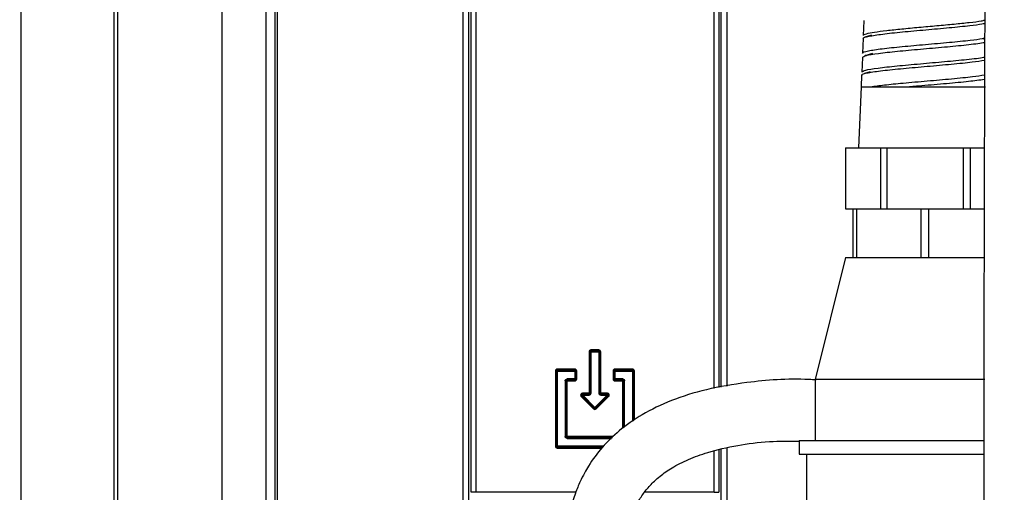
# Model space of a CAD drawing. Header units: inches. Extents: x 0.6 to 33.8, y 0 to 21.7.
# Tile 69 of 172: x 18.726 to 19.735, y 9.48 to 9.965. Entities that reach past the tile are written whole.
import ezdxf

# ---------------------------------------------------------------- set-up
doc = ezdxf.new("R2010")
doc.units = ezdxf.units.IN
doc.header["$MEASUREMENT"] = 0
doc.layers.add('FORMAT', color=7, linetype='Continuous')
doc.styles.add('SLDTEXTSTYLE3', font='TXT', dxfattribs={"width": 0.75})
doc.dimstyles.new('SLDDIMSTYLE0', dxfattribs={"dimtxt": 0.125, "dimasz": 0.13, "dimexe": 0, "dimexo": 0.0625, "dimgap": 0.03125, "dimtad": 0, "dimtih": 1, "dimtoh": 1, "dimdec": 1, "dimlfac": 4, "dimrnd": 1e-09, "dimzin": 12, "dimdsep": 46, "dimtxsty": 'SLDTEXTSTYLE3', "dimsah": 1, "dimcen": 0.09, "dimadec": 0, "dimazin": 3, "dimtfac": 1, "dimtdec": 1, "dimtofl": 0, "dimtmove": 0, "dimatfit": 3, "dimfxl": 1, "dimfrac": 2, "dimtolj": 1, "dimtzin": 12, "dimarcsym": 0})

# ---------------------------------------------------------------- blocks, each defined once
blk = doc.blocks.new('_D_4')
at = {"layer": 'FORMAT'}
for p, q in [((19.1297, 18.2962), (19.0917, 18.2962)), ((19.0917, 18.2962), (19.0917, 18.0978)), ((19.4068, 18.2962), (19.4449, 18.2962)), ((19.4449, 18.2962), (19.4449, 18.0978)), ((17.8358, 9.2734), (17.8358, 18.2412)), ((20.7008, 17.051), (20.7008, 18.2412)), ((17.8358, 18.1162), (18.9821, 18.1162)), ((20.7008, 18.1162), (19.5545, 18.1162)), ((19.0917, 18.0978), (19.1297, 18.0978)), ((19.4449, 18.0978), (19.4068, 18.0978))]:
    blk.add_line(p, q, dxfattribs=at)
for points in [[(17.8358, 18.1162), (17.9658, 18.0962), (17.9658, 18.1362)], [(20.7008, 18.1162), (20.5708, 18.1362), (20.5708, 18.0962)]]:
    blk.add_solid(points, dxfattribs=at)
at = {"layer": 'FORMAT', "char_height": 0.125, "attachment_point": 1, "style": 'SLDTEXTSTYLE3'}
for s, insert in [('291', (19.1297, 18.2589)), ('11.5', (19.1067, 18.0719))]:
    blk.add_mtext(s, dxfattribs=dict(at, insert=insert))

msp = doc.modelspace()

# ---------------------------------------------------------------- linework, layer by layer
at = {"color": 7, "linetype": 'Continuous'}
for p, q in [((18.7269, 11.2314), (18.7269, 9.0459)), ((18.8226, 9.1828), (18.8226, 10.8116)), ((18.8263, 9.1828), (18.8263, 10.8116)), ((18.9333, 9.2204), (18.9333, 10.7969)), ((18.978, 10.7849), (18.978, 9.1819)), ((18.9873, 10.7849), (18.9873, 9.18)), ((18.9895, 10.7849), (18.9895, 9.18)), ((19.1801, 9.1466), (19.1801, 10.7285)), ((19.1861, 9.1466), (19.1861, 10.7285)), ((19.1883, 9.4805), (19.1883, 10.7285)), ((19.1932, 10.7285), (19.1932, 9.4805)), ((19.4373, 9.5869), (19.4373, 10.7285)), ((19.4422, 10.7285), (19.4422, 9.5878)), ((19.4443, 10.7285), (19.4443, 9.5882)), ((19.4503, 10.7285), (19.4503, 9.5892)), ((19.5909, 9.9635), (19.5902, 9.9485)), ((19.5912, 9.9635), (19.5909, 9.9637)), ((19.5986, 9.9488), (19.5931, 9.9471)), ((19.5901, 9.9453), (19.5894, 9.9303)), ((19.5935, 9.9467), (19.592, 9.9471)), ((19.7136, 9.9449), (19.7146, 9.9452)), ((19.5996, 9.93), (19.5919, 9.9276)), ((19.5921, 9.9286), (19.5935, 9.9281)), ((19.5893, 9.926), (19.5886, 9.911)), ((19.5972, 9.9113), (19.5914, 9.9095)), ((19.5885, 9.9078), (19.588, 9.896)), ((19.5879, 9.896), (19.5852, 9.8335)), ((19.5879, 9.896), (19.5852, 9.8335)), ((19.5879, 9.896), (19.6503, 9.896)), ((19.5947, 9.896), (19.7154, 9.896)), ((19.6357, 9.896), (19.6503, 9.896)), ((19.5719, 9.8335), (19.5719, 9.771)), ((19.5719, 9.8335), (19.5915, 9.8335)), ((19.5915, 9.8335), (19.6079, 9.8335)), ((19.6079, 9.8335), (19.6079, 9.771)), ((19.6079, 9.8335), (19.6123, 9.8335)), ((19.6123, 9.8335), (19.6145, 9.8335)), ((19.6145, 9.8335), (19.6145, 9.771)), ((19.6145, 9.8335), (19.6537, 9.8335)), ((19.6537, 9.8335), (19.6927, 9.8335)), ((19.6927, 9.8335), (19.6927, 9.771)), ((19.6927, 9.8335), (19.6952, 9.8335)), ((19.6952, 9.8335), (19.6996, 9.8335)), ((19.6996, 9.8335), (19.6996, 9.771)), ((19.6996, 9.8335), (19.7143, 9.8335)), ((19.5719, 9.771), (19.5797, 9.771)), ((19.5797, 9.771), (19.5797, 9.721)), ((19.5797, 9.771), (19.5833, 9.771)), ((19.5833, 9.771), (19.5833, 9.721)), ((19.5833, 9.771), (19.5999, 9.771)), ((19.5999, 9.771), (19.6079, 9.771)), ((19.6079, 9.771), (19.6123, 9.771)), ((19.6123, 9.771), (19.6145, 9.771)), ((19.6145, 9.771), (19.6336, 9.771)), ((19.6336, 9.771), (19.6492, 9.771)), ((19.6492, 9.771), (19.6492, 9.721)), ((19.6492, 9.771), (19.6532, 9.771)), ((19.6532, 9.771), (19.6571, 9.771)), ((19.6571, 9.771), (19.6571, 9.721)), ((19.6571, 9.771), (19.6736, 9.771)), ((19.6736, 9.771), (19.6927, 9.771)), ((19.6927, 9.771), (19.6952, 9.771)), ((19.6952, 9.771), (19.6996, 9.771)), ((19.6996, 9.771), (19.7092, 9.771)), ((19.7092, 9.771), (19.7141, 9.771)), ((19.572, 9.721), (19.5408, 9.596)), ((19.572, 9.721), (19.5408, 9.596)), ((19.572, 9.721), (19.5797, 9.721)), ((19.572, 9.721), (19.5833, 9.721)), ((19.5797, 9.721), (19.5798, 9.721)), ((19.5798, 9.721), (19.6491, 9.721)), ((19.5833, 9.721), (19.5834, 9.721)), ((19.5834, 9.721), (19.6569, 9.721)), ((19.6491, 9.721), (19.6492, 9.721)), ((19.6492, 9.721), (19.6493, 9.721)), ((19.6493, 9.721), (19.7141, 9.721)), ((19.6569, 9.721), (19.6571, 9.721)), ((19.6571, 9.721), (19.6572, 9.721)), ((19.6572, 9.721), (19.7145, 9.721)), ((19.3098, 9.6258), (19.3105, 9.6251)), ((19.3112, 9.6264), (19.3112, 9.6254)), ((19.3193, 9.6264), (19.3112, 9.6264)), ((19.3113, 9.6253), (19.3112, 9.6254)), ((19.3193, 9.6254), (19.3112, 9.6254)), ((19.3192, 9.6253), (19.3193, 9.6254)), ((19.3193, 9.6264), (19.3193, 9.6254)), ((19.3207, 9.6258), (19.32, 9.6251)), ((19.3092, 9.6244), (19.3102, 9.6244)), ((19.3092, 9.6244), (19.3092, 9.5821)), ((19.3103, 9.6243), (19.3102, 9.6244)), ((19.3102, 9.6244), (19.3102, 9.5821)), ((19.3103, 9.582), (19.3103, 9.6243)), ((19.3113, 9.6243), (19.3103, 9.6243)), ((19.3113, 9.6243), (19.3113, 9.6253)), ((19.3113, 9.6253), (19.3192, 9.6253)), ((19.3113, 9.582), (19.3113, 9.6243)), ((19.3113, 9.6243), (19.3192, 9.6243)), ((19.3192, 9.6243), (19.3192, 9.6253)), ((19.3192, 9.6243), (19.3192, 9.582)), ((19.3192, 9.6243), (19.3202, 9.6243)), ((19.3202, 9.6243), (19.3203, 9.6244)), ((19.3202, 9.6243), (19.3202, 9.582)), ((19.3203, 9.5821), (19.3203, 9.6244)), ((19.3213, 9.6244), (19.3203, 9.6244)), ((19.3213, 9.5821), (19.3213, 9.6244)), ((19.276, 9.6054), (19.2753, 9.6061)), ((19.2767, 9.6067), (19.2767, 9.6057)), ((19.2947, 9.6067), (19.2767, 9.6067)), ((19.2768, 9.6056), (19.2767, 9.6057)), ((19.2947, 9.6057), (19.2767, 9.6057)), ((19.2768, 9.6046), (19.2768, 9.6056)), ((19.2768, 9.6056), (19.2946, 9.6056)), ((19.2946, 9.6056), (19.2947, 9.6057)), ((19.2946, 9.6046), (19.2946, 9.6056)), ((19.2947, 9.6067), (19.2947, 9.6057)), ((19.2961, 9.6061), (19.2954, 9.6054)), ((19.3344, 9.6061), (19.3351, 9.6054)), ((19.3358, 9.6067), (19.3358, 9.6057)), ((19.3538, 9.6067), (19.3358, 9.6067)), ((19.3359, 9.6056), (19.3358, 9.6057)), ((19.3538, 9.6057), (19.3358, 9.6057)), ((19.3359, 9.6046), (19.3359, 9.6056)), ((19.3359, 9.6056), (19.3536, 9.6056)), ((19.3536, 9.6056), (19.3538, 9.6057)), ((19.3536, 9.6046), (19.3536, 9.6056)), ((19.3538, 9.6067), (19.3538, 9.6057)), ((19.3551, 9.6061), (19.3545, 9.6054)), ((19.2747, 9.6047), (19.2747, 9.5277)), ((19.2747, 9.6047), (19.2757, 9.6047)), ((19.2757, 9.6047), (19.2758, 9.6046)), ((19.2757, 9.6047), (19.2757, 9.5277)), ((19.2758, 9.6046), (19.2768, 9.6046)), ((19.2758, 9.5278), (19.2758, 9.6046)), ((19.2768, 9.5278), (19.2768, 9.6046)), ((19.2768, 9.6046), (19.2946, 9.6046)), ((19.2853, 9.5961), (19.286, 9.5954)), ((19.2946, 9.5967), (19.2867, 9.5967)), ((19.2867, 9.5967), (19.2867, 9.5957)), ((19.2946, 9.5957), (19.2867, 9.5957)), ((19.2867, 9.5957), (19.2868, 9.5956)), ((19.2868, 9.5956), (19.2947, 9.5956)), ((19.2868, 9.5946), (19.2868, 9.5956)), ((19.2946, 9.6046), (19.2946, 9.5967)), ((19.2946, 9.6046), (19.2956, 9.6046)), ((19.2946, 9.5967), (19.2946, 9.5957)), ((19.2946, 9.5967), (19.2956, 9.5967)), ((19.2946, 9.5957), (19.2947, 9.5956)), ((19.2947, 9.5946), (19.2947, 9.5956)), ((19.2961, 9.5952), (19.2954, 9.5959)), ((19.2956, 9.6046), (19.2957, 9.6047)), ((19.2956, 9.6046), (19.2956, 9.5967)), ((19.2956, 9.5967), (19.2957, 9.5966)), ((19.2957, 9.5966), (19.2957, 9.6047)), ((19.2967, 9.6047), (19.2957, 9.6047)), ((19.2967, 9.5966), (19.2957, 9.5966)), ((19.2967, 9.5966), (19.2967, 9.6047)), ((19.3338, 9.6047), (19.3348, 9.6047)), ((19.3338, 9.6047), (19.3338, 9.5966)), ((19.3338, 9.5966), (19.3348, 9.5966)), ((19.3344, 9.5952), (19.3351, 9.5959)), ((19.3349, 9.6046), (19.3348, 9.6047)), ((19.3348, 9.6047), (19.3348, 9.5966)), ((19.3349, 9.5967), (19.3348, 9.5966)), ((19.3359, 9.6046), (19.3349, 9.6046)), ((19.3349, 9.5967), (19.3349, 9.6046)), ((19.3359, 9.5967), (19.3349, 9.5967)), ((19.3359, 9.5957), (19.3358, 9.5956)), ((19.3358, 9.5956), (19.3436, 9.5956)), ((19.3358, 9.5946), (19.3358, 9.5956)), ((19.3359, 9.5967), (19.3359, 9.6046)), ((19.3359, 9.6046), (19.3536, 9.6046)), ((19.3437, 9.5967), (19.3359, 9.5967)), ((19.3359, 9.5967), (19.3359, 9.5957)), ((19.3437, 9.5957), (19.3359, 9.5957)), ((19.3436, 9.5956), (19.3437, 9.5957)), ((19.3436, 9.5956), (19.3436, 9.5946)), ((19.3437, 9.5957), (19.3437, 9.5967)), ((19.3451, 9.5961), (19.3444, 9.5954)), ((19.3536, 9.6046), (19.3546, 9.6046)), ((19.3536, 9.6046), (19.3536, 9.5529)), ((19.3546, 9.6046), (19.3547, 9.6047)), ((19.3546, 9.6046), (19.3546, 9.5536)), ((19.3557, 9.6047), (19.3547, 9.6047)), ((19.3547, 9.5537), (19.3547, 9.6047)), ((19.3557, 9.5544), (19.3557, 9.6047)), ((19.5408, 9.596), (19.5408, 9.5335)), ((19.5408, 9.596), (19.5408, 9.5335)), ((19.7147, 9.596), (19.5408, 9.596)), ((19.2848, 9.5947), (19.2848, 9.5377)), ((19.2857, 9.5947), (19.2848, 9.5947)), ((19.2857, 9.5947), (19.2857, 9.5377)), ((19.2858, 9.5946), (19.2857, 9.5947)), ((19.2858, 9.5378), (19.2858, 9.5946)), ((19.2858, 9.5946), (19.2868, 9.5946)), ((19.2868, 9.5946), (19.2947, 9.5946)), ((19.2868, 9.5378), (19.2868, 9.5946)), ((19.3358, 9.5946), (19.3436, 9.5946)), ((19.3436, 9.5946), (19.3446, 9.5946)), ((19.3436, 9.5946), (19.3436, 9.5459)), ((19.3447, 9.5947), (19.3446, 9.5946)), ((19.3446, 9.5946), (19.3446, 9.5466)), ((19.3457, 9.5947), (19.3447, 9.5947)), ((19.3447, 9.5467), (19.3447, 9.5947)), ((19.3457, 9.5473), (19.3457, 9.5947)), ((19.3007, 9.5809), (19.3016, 9.5805)), ((19.3011, 9.5787), (19.3018, 9.5794)), ((19.3011, 9.5787), (19.3138, 9.566)), ((19.3016, 9.5805), (19.3015, 9.5801)), ((19.3021, 9.5793), (19.3018, 9.5794)), ((19.3018, 9.5794), (19.3145, 9.5667)), ((19.3028, 9.58), (19.3021, 9.5793)), ((19.3145, 9.5669), (19.3021, 9.5793)), ((19.3025, 9.5821), (19.3025, 9.5811)), ((19.3092, 9.5821), (19.3025, 9.5821)), ((19.3028, 9.581), (19.3025, 9.5811)), ((19.3092, 9.5811), (19.3025, 9.5811)), ((19.3028, 9.581), (19.3093, 9.581)), ((19.3028, 9.58), (19.3028, 9.581)), ((19.3152, 9.5675), (19.3028, 9.58)), ((19.3028, 9.58), (19.3093, 9.58)), ((19.3092, 9.5821), (19.3092, 9.5811)), ((19.3102, 9.5821), (19.3092, 9.5821)), ((19.3093, 9.581), (19.3092, 9.5811)), ((19.3093, 9.58), (19.3093, 9.581)), ((19.3107, 9.5806), (19.31, 9.5813)), ((19.3102, 9.5821), (19.3103, 9.582)), ((19.3103, 9.582), (19.3113, 9.582)), ((19.3277, 9.58), (19.3152, 9.5675)), ((19.3159, 9.5667), (19.3286, 9.5794)), ((19.3284, 9.5793), (19.3159, 9.5669)), ((19.3166, 9.566), (19.3293, 9.5787)), ((19.3192, 9.582), (19.3202, 9.582)), ((19.3198, 9.5806), (19.3205, 9.5813)), ((19.3202, 9.582), (19.3203, 9.5821)), ((19.3213, 9.5821), (19.3203, 9.5821)), ((19.3213, 9.5811), (19.3212, 9.581)), ((19.3212, 9.581), (19.3212, 9.58)), ((19.3212, 9.581), (19.3277, 9.581)), ((19.3212, 9.58), (19.3277, 9.58)), ((19.3213, 9.5811), (19.3213, 9.5821)), ((19.328, 9.5821), (19.3213, 9.5821)), ((19.328, 9.5811), (19.3213, 9.5811)), ((19.3277, 9.581), (19.328, 9.5811)), ((19.3277, 9.58), (19.3277, 9.581)), ((19.3277, 9.58), (19.3284, 9.5793)), ((19.328, 9.5821), (19.328, 9.5811)), ((19.3284, 9.5793), (19.3286, 9.5794)), ((19.3298, 9.5809), (19.3289, 9.5805)), ((19.3138, 9.566), (19.3145, 9.5667)), ((19.3152, 9.5675), (19.3145, 9.5669)), ((19.3145, 9.5669), (19.3145, 9.5667)), ((19.3152, 9.5675), (19.3159, 9.5669)), ((19.3152, 9.5654), (19.3152, 9.5664)), ((19.3159, 9.5669), (19.3159, 9.5667)), ((19.3166, 9.566), (19.3159, 9.5667)), ((19.2848, 9.5377), (19.2857, 9.5377)), ((19.2853, 9.5363), (19.286, 9.537)), ((19.2857, 9.5377), (19.2858, 9.5378)), ((19.2868, 9.5378), (19.2858, 9.5378)), ((19.2868, 9.5368), (19.2867, 9.5367)), ((19.2867, 9.5367), (19.2867, 9.5357)), ((19.2867, 9.5367), (19.3333, 9.5367)), ((19.2867, 9.5357), (19.3323, 9.5357)), ((19.2868, 9.5368), (19.2868, 9.5378)), ((19.3344, 9.5378), (19.2868, 9.5378)), ((19.3334, 9.5368), (19.2868, 9.5368)), ((19.2747, 9.5277), (19.2757, 9.5277)), ((19.2753, 9.5263), (19.276, 9.527)), ((19.2758, 9.5278), (19.2757, 9.5277)), ((19.2768, 9.5278), (19.2758, 9.5278)), ((19.2768, 9.5268), (19.2767, 9.5267)), ((19.2767, 9.5257), (19.2767, 9.5267)), ((19.2767, 9.5267), (19.323, 9.5267)), ((19.2767, 9.5257), (19.3222, 9.5257)), ((19.2768, 9.5278), (19.2768, 9.5268)), ((19.3241, 9.5278), (19.2768, 9.5278)), ((19.3231, 9.5268), (19.2768, 9.5268)), ((19.4503, 9.5258), (19.4503, 9.1466)), ((19.5246, 9.5335), (19.5246, 9.5197)), ((19.5246, 9.5335), (19.5246, 9.5197)), ((19.5246, 9.5335), (19.7144, 9.5335)), ((19.5246, 9.5335), (19.7144, 9.5335)), ((19.4373, 9.4805), (19.4373, 9.5228)), ((19.4422, 9.5239), (19.4422, 9.4805)), ((19.4443, 9.5244), (19.4443, 9.1466)), ((19.5246, 9.5197), (19.7144, 9.5197)), ((19.5246, 9.5197), (19.7144, 9.5197)), ((19.5321, 9.5197), (19.5321, 9.4572)), ((19.5321, 9.5197), (19.5321, 9.4572)), ((19.1932, 9.4805), (19.1883, 9.4805)), ((19.2956, 9.4805), (19.1932, 9.4805)), ((19.4373, 9.4805), (19.366, 9.4805)), ((19.4373, 9.4805), (19.4422, 9.4805))]:
    msp.add_line(p, q, dxfattribs=at)
at = {"color": 7, "linetype": 'Continuous', "flags": 128}
for points in [[(19.3098, 9.6258), (19.3093, 9.6252), (19.3092, 9.6244)], [(19.3112, 9.6264), (19.3104, 9.6262), (19.3098, 9.6258)], [(19.3207, 9.6258), (19.3201, 9.6262), (19.3193, 9.6264)], [(19.3213, 9.6244), (19.3211, 9.6252), (19.3207, 9.6258)], [(19.2753, 9.6061), (19.2749, 9.6055), (19.2747, 9.6047)], [(19.2767, 9.6067), (19.276, 9.6065), (19.2753, 9.6061)], [(19.2961, 9.6061), (19.2955, 9.6065), (19.2947, 9.6067)], [(19.2967, 9.6047), (19.2965, 9.6055), (19.2961, 9.6061)], [(19.3344, 9.6061), (19.3339, 9.6055), (19.3338, 9.6047)], [(19.3358, 9.6067), (19.335, 9.6065), (19.3344, 9.6061)], [(19.3551, 9.6061), (19.3545, 9.6065), (19.3538, 9.6067)], [(19.3557, 9.6047), (19.3556, 9.6055), (19.3551, 9.6061)], [(19.2848, 9.5947), (19.2849, 9.5955), (19.2853, 9.5961)], [(19.2853, 9.5961), (19.286, 9.5965), (19.2867, 9.5967)], [(19.2947, 9.5946), (19.2955, 9.5948), (19.2961, 9.5952)], [(19.2961, 9.5952), (19.2965, 9.5958), (19.2967, 9.5966)], [(19.3338, 9.5966), (19.3339, 9.5958), (19.3344, 9.5952)], [(19.3344, 9.5952), (19.335, 9.5948), (19.3358, 9.5946)], [(19.3437, 9.5967), (19.3445, 9.5965), (19.3451, 9.5961)], [(19.3451, 9.5961), (19.3456, 9.5955), (19.3457, 9.5947)], [(19.3093, 9.58), (19.31, 9.5802), (19.3107, 9.5806)], [(19.3107, 9.5806), (19.3111, 9.5812), (19.3113, 9.582)], [(19.3192, 9.582), (19.3193, 9.5812), (19.3198, 9.5806)], [(19.3198, 9.5806), (19.3204, 9.5802), (19.3212, 9.58)], [(19.3138, 9.566), (19.3145, 9.5656), (19.3152, 9.5654)], [(19.3152, 9.5654), (19.316, 9.5656), (19.3166, 9.566)], [(19.2853, 9.5363), (19.2849, 9.5369), (19.2848, 9.5377)], [(19.2867, 9.5357), (19.286, 9.5359), (19.2853, 9.5363)], [(19.2747, 9.5277), (19.2749, 9.5269), (19.2753, 9.5263)], [(19.2753, 9.5263), (19.276, 9.5259), (19.2767, 9.5257)]]:
    msp.add_lwpolyline(points, dxfattribs=at)
at = {"color": 7, "linetype": 'Continuous'}
for centre, radius, start, end in [((19.3112, 9.6244), 0.000986, 89.9951, 134.8919), ((19.3193, 9.6244), 0.000986, 45.1081, 90.0049), ((19.3112, 9.6244), 0.000986, 135.1081, 180.0049), ((19.3113, 9.6243), 0.000985, 90.0817, 179.9183), ((19.3192, 9.6243), 0.000985, 0.0817, 89.9183), ((19.3193, 9.6244), 0.000986, 359.9951, 44.8919), ((19.2767, 9.6047), 0.000986, 135.1081, 180.0049), ((19.2768, 9.6046), 0.000985, 90.0817, 179.9183), ((19.2767, 9.6047), 0.000986, 89.9951, 134.8919), ((19.2946, 9.6046), 0.000985, 0.0817, 89.9183), ((19.2947, 9.6047), 0.000986, 45.1081, 90.0049), ((19.2947, 9.6047), 0.000986, 359.9951, 44.8919), ((19.3358, 9.6047), 0.000986, 135.1081, 180.0049), ((19.3359, 9.6046), 0.000985, 90.0817, 179.9183), ((19.3358, 9.6047), 0.000986, 89.9951, 134.8919), ((19.3536, 9.6046), 0.000985, 0.0817, 89.9183), ((19.3538, 9.6047), 0.000986, 45.1081, 90.0049), ((19.3538, 9.6047), 0.000986, 359.9951, 44.8919), ((19.2867, 9.5947), 0.000986, 135.1081, 180.0049), ((19.2868, 9.5946), 0.000985, 90.0817, 179.9183), ((19.2867, 9.5947), 0.000986, 89.9951, 134.8919), ((19.2946, 9.5967), 0.000985, 270.0817, 359.9183), ((19.2947, 9.5966), 0.000986, 269.9951, 314.8919), ((19.2947, 9.5966), 0.000986, 315.1081, 0.0049), ((19.3358, 9.5966), 0.000986, 179.9951, 224.8919), ((19.3359, 9.5967), 0.000985, 180.0817, 269.9183), ((19.3358, 9.5966), 0.000986, 225.1081, 270.0049), ((19.3436, 9.5946), 0.000985, 0.0817, 89.9183), ((19.3437, 9.5947), 0.000986, 45.1081, 90.0049), ((19.3437, 9.5947), 0.000986, 359.9951, 44.8919), ((19.3025, 9.5801), 0.00196, 157.4835, 225.1519), ((19.3025, 9.5801), 0.00196, 89.8482, 157.5163), ((19.3025, 9.5801), 0.000991, 180.2967, 225.2441), ((19.3025, 9.5801), 0.000984, 89.6146, 157.3135), ((19.3028, 9.58), 0.000986, 90.2806, 179.8874), ((19.3028, 9.58), 0.000982, 179.7978, 224.7967), ((19.3092, 9.5821), 0.000985, 270.0817, 359.9183), ((19.3093, 9.582), 0.000986, 269.9951, 314.8919), ((19.3093, 9.582), 0.000986, 315.1081, 0.0049), ((19.3212, 9.582), 0.000986, 179.9951, 224.8919), ((19.3213, 9.5821), 0.000985, 180.0817, 269.9183), ((19.3212, 9.582), 0.000986, 225.1081, 270.0049), ((19.3277, 9.58), 0.000986, 315.2788, 89.7212), ((19.328, 9.5801), 0.00196, 22.4835, 90.1519), ((19.328, 9.5801), 0.000984, 22.6865, 90.3854), ((19.328, 9.5801), 0.000984, 314.6146, 22.3135), ((19.328, 9.5801), 0.00196, 314.8482, 22.5163), ((19.3152, 9.5675), 0.000985, 225.0817, 314.9183), ((19.3152, 9.5674), 0.000986, 224.9951, 269.8919), ((19.3152, 9.5674), 0.000986, 270.1081, 315.0049), ((19.2867, 9.5377), 0.000986, 179.9951, 224.8919), ((19.2868, 9.5378), 0.000985, 180.0817, 269.9183), ((19.2867, 9.5377), 0.000986, 225.1081, 270.0049), ((19.2767, 9.5277), 0.000986, 179.9951, 224.8919), ((19.2768, 9.5278), 0.000985, 180.0817, 269.9183), ((19.2767, 9.5277), 0.000986, 225.1081, 270.0049)]:
    msp.add_arc(centre, radius, start, end, dxfattribs=at)
for points, knots in [([(19.7258, 13.2211), (19.7258, 13.2015), (19.7258, 13.1636), (19.7258, 13.1069), (19.7259, 13.0528), (19.7259, 13.0011), (19.726, 12.9519), (19.7261, 12.9051), (19.7261, 12.8605), (19.7262, 12.8061), (19.7263, 12.7438), (19.7264, 12.6757), (19.7265, 12.616), (19.7266, 12.5623), (19.7266, 12.5117), (19.7267, 12.4381), (19.7267, 12.34), (19.7267, 12.1847), (19.7265, 11.9955), (19.7259, 11.7799), (19.7249, 11.5701), (19.7236, 11.366), (19.7222, 11.1605), (19.7207, 10.9617), (19.7193, 10.7708), (19.718, 10.5895), (19.7169, 10.4116), (19.7159, 10.2368), (19.715, 10.0641), (19.7144, 9.8927), (19.7139, 9.7207), (19.7138, 9.558), (19.7138, 9.4011), (19.7141, 9.2482), (19.7148, 9.086), (19.7157, 8.9281), (19.717, 8.7761), (19.7186, 8.6337), (19.7204, 8.4945), (19.7226, 8.3631), (19.7249, 8.2425), (19.7273, 8.1327), (19.7298, 8.0343), (19.7322, 7.9469), (19.7346, 7.8672), (19.7371, 7.7908), (19.7396, 7.7228), (19.742, 7.6605), (19.7444, 7.6014), (19.7473, 7.5342), (19.7509, 7.4579), (19.7553, 7.3733), (19.76, 7.2924), (19.7647, 7.2174), (19.7689, 7.1522), (19.773, 7.0907), (19.7767, 7.0357), (19.7802, 6.9836), (19.7833, 6.9356), (19.7859, 6.8928), (19.7877, 6.8614), (19.789, 6.8383), (19.7899, 6.8208), (19.7907, 6.8047), (19.7915, 6.7872), (19.7925, 6.7657), (19.7936, 6.7384), (19.7944, 6.7158), (19.7948, 6.7028), (19.7948, 6.7003)], [0, 0, 0, 0, 0.009921, 0.019155, 0.027783, 0.035871, 0.043476, 0.050639, 0.057395, 0.06377, 0.075265, 0.085443, 0.094339, 0.102042, 0.109533, 0.117092, 0.135229, 0.153886, 0.187745, 0.221665, 0.252118, 0.282762, 0.313531, 0.344439, 0.371955, 0.399126, 0.42577, 0.451789, 0.477589, 0.503268, 0.528752, 0.554812, 0.576277, 0.599178, 0.623459, 0.649043, 0.669998, 0.691643, 0.712916, 0.732462, 0.75065, 0.767106, 0.781874, 0.795002, 0.80659, 0.817955, 0.829642, 0.837557, 0.846367, 0.856693, 0.868474, 0.881638, 0.896109, 0.906534, 0.917423, 0.927608, 0.936795, 0.945023, 0.954375, 0.962117, 0.968226, 0.971903, 0.975249, 0.978308, 0.981367, 0.985667, 0.991281, 0.998347, 1, 1, 1, 1]), ([(19.5906, 9.9453), (19.5905, 9.9454), (19.5891, 9.9462), (19.5953, 9.9478), (19.6089, 9.95), (19.6299, 9.9522), (19.6541, 9.9544), (19.6788, 9.9566), (19.6984, 9.9586), (19.7103, 9.9601), (19.7137, 9.9608), (19.7147, 9.961)], [0, 0, 0, 0, 0.020066, 0.1601421, 0.3000256, 0.4397034, 0.5791886, 0.718468, 0.8575548, 0.9619767, 1, 1, 1, 1]), ([(19.5906, 9.9485), (19.5905, 9.9486), (19.5897, 9.9492), (19.5932, 9.9504), (19.601, 9.952), (19.6137, 9.9537), (19.6294, 9.9553), (19.6472, 9.957), (19.6657, 9.9586), (19.6836, 9.9603), (19.6992, 9.9619), (19.7099, 9.9632), (19.7136, 9.964), (19.7147, 9.9643)], [0, 0, 0, 0, 0.017273, 0.122013, 0.226647, 0.331135, 0.43556, 0.53984, 0.644003, 0.748095, 0.852026, 0.955871, 1, 1, 1, 1]), ([(19.59, 9.9303), (19.5898, 9.9304), (19.5884, 9.9312), (19.5947, 9.9328), (19.6084, 9.935), (19.6296, 9.9372), (19.654, 9.9394), (19.679, 9.9416), (19.6988, 9.9436), (19.7105, 9.945), (19.7139, 9.9458), (19.7146, 9.9459)], [0, 0, 0, 0, 0.019836, 0.161089, 0.30215, 0.443005, 0.583668, 0.724126, 0.864391, 0.969699, 1, 1, 1, 1]), ([(19.5895, 9.926), (19.5902, 9.9267), (19.5916, 9.9281), (19.6049, 9.9302), (19.6244, 9.9324), (19.6486, 9.9346), (19.6739, 9.9368), (19.6962, 9.939), (19.7105, 9.9406), (19.7141, 9.9415), (19.7146, 9.9416)], [0, 0, 0, 0, 0.132171, 0.27321, 0.414056, 0.554698, 0.695148, 0.835393, 0.975446, 1, 1, 1, 1]), ([(19.5893, 9.9078), (19.589, 9.9079), (19.5877, 9.9088), (19.5943, 9.9104), (19.609, 9.9126), (19.6307, 9.9148), (19.6558, 9.917), (19.6808, 9.9192), (19.702, 9.9213), (19.7106, 9.9227), (19.7145, 9.9233)], [0, 0, 0, 0, 0.031455, 0.173879, 0.316098, 0.458127, 0.599951, 0.741583, 0.883012, 1, 1, 1, 1]), ([(19.5889, 9.911), (19.5896, 9.9117), (19.591, 9.9131), (19.6044, 9.9152), (19.6241, 9.9174), (19.6485, 9.9196), (19.6741, 9.9218), (19.6965, 9.924), (19.7107, 9.9256), (19.7142, 9.9264), (19.7145, 9.9265)], [0, 0, 0, 0, 0.132957, 0.275334, 0.41752, 0.559501, 0.70129, 0.842875, 0.984267, 1, 1, 1, 1]), ([(19.5976, 9.896), (19.6021, 9.8966), (19.611, 9.8979), (19.6315, 9.8999), (19.6558, 9.902), (19.681, 9.9042), (19.7022, 9.9063), (19.7107, 9.9076), (19.7145, 9.9082)], [0, 0, 0, 0, 0.1592528, 0.3182906, 0.4985562, 0.6785809, 0.8583484, 1, 1, 1, 1]), ([(19.6357, 9.896), (19.6405, 9.8964), (19.6536, 9.8976), (19.6758, 9.8995), (19.6991, 9.9016), (19.7094, 9.9031), (19.7144, 9.9038)], [0, 0, 0, 0, 0.166292, 0.448429, 0.73019, 1, 1, 1, 1]), ([(19.5882, 9.896), (19.5881, 9.896), (19.5879, 9.896), (19.5891, 9.896), (19.5909, 9.896), (19.5913, 9.896)], [0, 0, 0, 0, 0.261015, 0.866042, 1, 1, 1, 1]), ([(19.6983, 9.896), (19.7016, 9.896), (19.7077, 9.896), (19.7123, 9.896), (19.7144, 9.896)], [0, 0, 0, 0, 0.5368142, 1, 1, 1, 1]), ([(19.5418, 9.5956), (19.5394, 9.5957), (19.5141, 9.5974), (19.4765, 9.5942), (19.4297, 9.5866), (19.3938, 9.5754), (19.364, 9.5611), (19.3407, 9.5448), (19.3224, 9.527), (19.3112, 9.5119), (19.3042, 9.4998), (19.2996, 9.4906), (19.2947, 9.4786), (19.29, 9.4631), (19.2862, 9.4432), (19.2857, 9.4279), (19.2854, 9.4196)], [0, 0, 0, 0, 0.016261, 0.171566, 0.281708, 0.38484, 0.481306, 0.567363, 0.641995, 0.716182, 0.741732, 0.772259, 0.813153, 0.864576, 0.926763, 1, 1, 1, 1]), ([(19.3479, 9.4196), (19.348, 9.4249), (19.3483, 9.4347), (19.3506, 9.4474), (19.3537, 9.4581), (19.3573, 9.4664), (19.3607, 9.4729), (19.3641, 9.4781), (19.3677, 9.4829), (19.3717, 9.4875), (19.3764, 9.4922), (19.3835, 9.4984), (19.3947, 9.5062), (19.4108, 9.5144), (19.4328, 9.5224), (19.4602, 9.5287), (19.4917, 9.533), (19.5142, 9.5329), (19.5246, 9.5329)], [0, 0, 0, 0, 0.0772422, 0.1422705, 0.195735, 0.2482297, 0.2848826, 0.3184798, 0.3513639, 0.3835691, 0.4166245, 0.4547877, 0.5249671, 0.608385, 0.692047, 0.8049887, 0.9108056, 1, 1, 1, 1])]:
    msp.add_open_spline(points, degree=3, knots=knots, dxfattribs=at)
msp.add_open_spline([(19.6503, 9.896), (19.6545, 9.896), (19.663, 9.896), (19.6756, 9.896), (19.6876, 9.896), (19.6947, 9.896), (19.6983, 9.896)], degree=3, dxfattribs=at)

# ---------------------------------------------------------------- dimensions: what is measured, and where the dimension line sits
at = {"layer": 'FORMAT'}
dim = msp.add_linear_dim(base=(20.7008, 18.1162), p1=(17.8358, 9.2234), p2=(20.7008, 17.001), dimstyle='SLDDIMSTYLE0', dxfattribs=at)
dim.commit()
dim.dimension.update_dxf_attribs({"geometry": '_D_4', "text_midpoint": (19.2683, 18.1162), "dimtype": 160})

doc.saveas('drawing.dxf')
